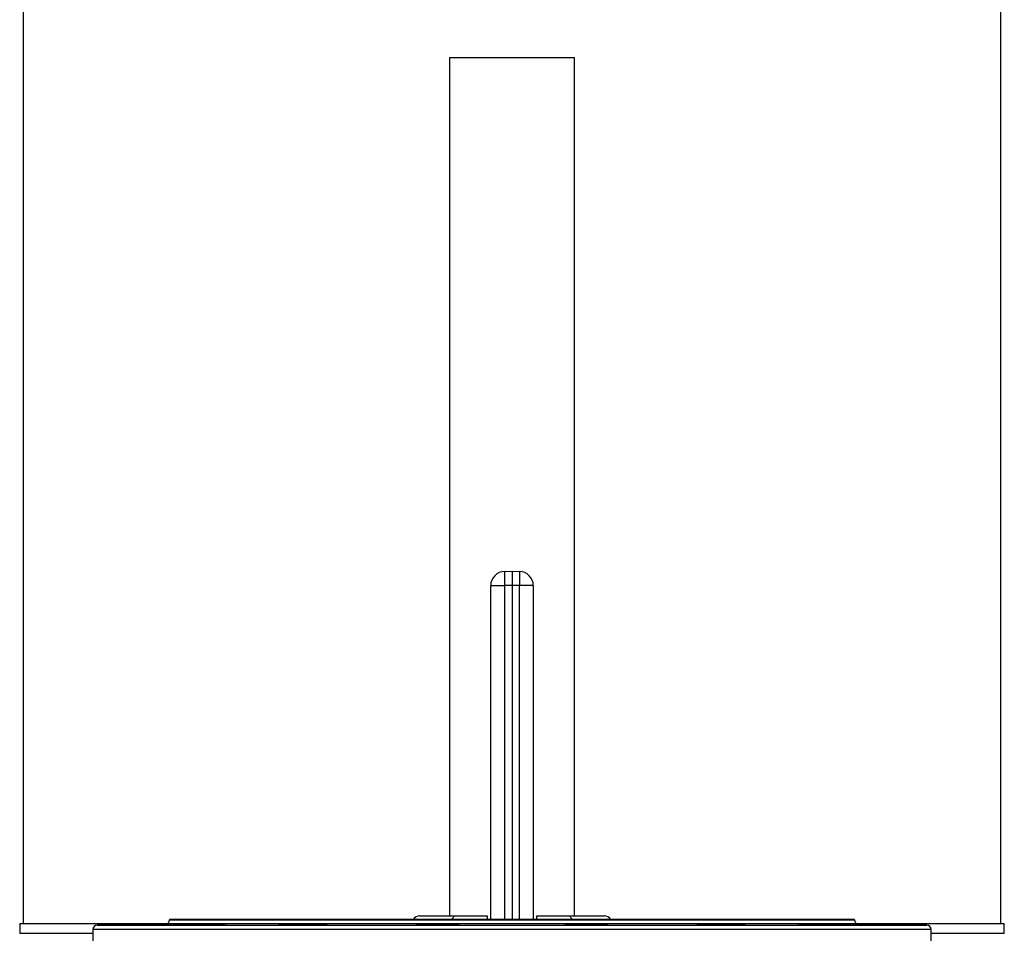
# Model space of a CAD drawing. Header units: millimetres. Extents: x 5446 to 11368, y 2068 to 15413.
# Tile 6 of 9: x 6264 to 9729, y 5720 to 8934. Entities that reach past the tile are written whole.
import ezdxf

# ---------------------------------------------------------------- set-up
doc = ezdxf.new("R2010")
doc.units = ezdxf.units.MM
doc.header["$LTSCALE"] = 5

msp = doc.modelspace()

# ---------------------------------------------------------------- linework, layer by layer
at = {"color": 7, "linetype": 'Continuous', "lineweight": 25}
for p, q in [((6276.3, 11323.5), (6276.3, 5753.3)), ((9716.3, 5753.3), (9716.3, 11323.5)), ((7776.1, 8800.2), (7776.1, 5781.4)), ((7776.1, 8800.2), (8216.5, 8800.2)), ((8216.5, 5781.4), (8216.5, 8800.2)), ((7970.4, 6992.9), (7996.3, 6993.3)), ((7996.3, 6993.3), (8022.2, 6992.9)), ((7996.3, 6993.3), (7996.3, 6943.3)), ((7921.3, 6942.9), (7970.4, 6942.9)), ((7921.3, 5768.3), (7921.3, 6942.9)), ((7996.3, 6943.3), (7970.4, 6942.9)), ((7996.3, 6943.3), (7996.3, 5768.3)), ((8022.2, 6942.9), (7996.3, 6943.3)), ((8071.3, 6942.9), (8022.2, 6942.9)), ((8071.3, 6942.9), (8071.3, 5768.3)), ((6263.8, 5753.3), (6264.4, 5719.9)), ((6780.3, 5753.3), (6263.8, 5753.3)), ((6776.6, 5752.8), (6536, 5748.6)), ((6791.3, 5768.3), (6791.3, 5767.8)), ((9201.3, 5768.3), (6791.3, 5768.3)), ((7671.3, 5781.4), (7796.3, 5781.4)), ((7796.3, 5781.4), (7908.8, 5781.4)), ((8083.8, 5781.4), (8196.3, 5781.4)), ((8196.3, 5781.4), (8321.3, 5781.4)), ((9201.3, 5767.8), (9201.3, 5768.3)), ((9728.8, 5753.3), (9212.3, 5753.3)), ((9456.6, 5748.6), (9216, 5752.8)), ((9728.2, 5719.9), (9728.8, 5753.3)), ((6521.3, 5733.6), (6521.3, 5583.1)), ((6872.9, 5751.2), (6872.9, 5749.8)), ((7217.7, 5751.2), (7217.7, 5749.2)), ((7681, 5749.4), (7681, 5751.2)), ((7800.3, 5751.2), (7800.3, 5750.2)), ((8192.3, 5751.2), (8192.3, 5750.2)), ((8311.6, 5749.4), (8311.6, 5751.2)), ((8774.9, 5749.2), (8774.9, 5751.2)), ((9119.7, 5749.8), (9119.7, 5751.2)), ((9471.3, 5583.1), (9471.3, 5733.6))]:
    msp.add_line(p, q, dxfattribs=at)
at = {"color": 8, "linetype": 'Continuous', "lineweight": 25}
for p, q in [((7970.4, 6942.9), (7970.4, 5768.3)), ((8022.2, 5768.3), (8022.2, 6942.9)), ((9216, 5752.8), (6776.6, 5752.8)), ((6791.3, 5767.8), (9201.3, 5767.8)), ((6264.4, 5719.9), (6521.3, 5719.9)), ((9471.3, 5733.6), (6521.3, 5733.6)), ((6536, 5748.6), (9456.6, 5748.6)), ((9471.3, 5719.9), (9728.2, 5719.9))]:
    msp.add_line(p, q, dxfattribs=at)
at = {"color": 7, "linetype": 'Continuous', "lineweight": 25, "flags": 128}
for points in [[(7970.4, 6992.9), (7970.3, 6991.9), (7970.1, 6989), (7970.1, 6984.4), (7970.1, 6978.2), (7970.1, 6970.6), (7970.1, 6962), (7970.3, 6952.6), (7970.4, 6942.9)], [(8022.2, 6992.9), (8022.3, 6991.9), (8022.4, 6989), (8022.5, 6984.4), (8022.5, 6978.2), (8022.5, 6970.6), (8022.4, 6962), (8022.3, 6952.6), (8022.2, 6942.9)]]:
    msp.add_lwpolyline(points, dxfattribs=at)
at = {"color": 8, "linetype": 'Continuous', "lineweight": 25, "flags": 128}
for points in [[(7786.5, 5768.3), (7787.1, 5770.3), (7788.4, 5774), (7790.1, 5777.2), (7792, 5779.5), (7794.1, 5780.9), (7796.3, 5781.4)], [(8196.3, 5781.4), (8198.5, 5780.9), (8200.5, 5779.5), (8202.5, 5777.2), (8204.1, 5774), (8205.5, 5770.3), (8206.1, 5768.3)]]:
    msp.add_lwpolyline(points, dxfattribs=at)
at = {"color": 7, "linetype": 'Continuous', "lineweight": 25}
for centre, radius, start, end in [((7971.3, 6942.9), 50, 91, 180), ((8021.3, 6942.9), 50, 0, 89), ((6776.3, 5767.8), 15, 271, 0), ((7671.3, 5756.4), 25, 90, 151.4572), ((8321.3, 5756.4), 25, 28.5428, 90), ((9216.3, 5767.8), 15, 180, 269), ((6536.3, 5733.6), 15, 91, 180), ((9456.3, 5733.6), 15, 0, 89)]:
    msp.add_arc(centre, radius, start, end, dxfattribs=at)
for points, knots in [([(6699.1, 5751.2), (6701.3, 5751.2), (6703.6, 5751.2), (6708.3, 5751.3), (6710.8, 5751.4), (6718.3, 5751.5), (6723.4, 5751.6), (6731.2, 5751.7), (6733.9, 5751.8), (6739.1, 5751.9), (6741.7, 5751.9), (6746.9, 5752), (6749.4, 5752), (6754.4, 5752.1), (6756.9, 5752.2), (6764.1, 5752.3), (6768.6, 5752.4), (6773.9, 5752.4), (6774.9, 5752.4), (6776.9, 5752.5), (6777.9, 5752.5), (6780.7, 5752.5), (6782.4, 5752.6), (6785.7, 5752.6), (6787.2, 5752.6), (6790, 5752.7), (6791.3, 5752.7), (6793.5, 5752.7), (6794.5, 5752.7), (6796.1, 5752.7), (6796.8, 5752.7), (6798.3, 5752.7), (6798.7, 5752.7), (6798.3, 5752.7), (6798.1, 5752.7), (6797.2, 5752.6), (6796, 5752.6), (6794.2, 5752.5), (6792.2, 5752.5), (6791, 5752.4), (6787, 5752.4), (6783.9, 5752.3), (6779.3, 5752.2), (6778.3, 5752.2), (6776.4, 5752.1), (6775.4, 5752.1), (6772.3, 5752), (6770.2, 5752), (6765.8, 5751.9), (6763.5, 5751.9), (6758.7, 5751.8), (6756.3, 5751.7), (6751.3, 5751.6), (6748.8, 5751.6), (6743.7, 5751.5), (6741.1, 5751.5), (6733.2, 5751.3), (6728, 5751.2), (6722.8, 5751.2)], [0, 0, 0, 0, 0.03125, 0.03125, 0.0625, 0.0625, 0.125, 0.125, 0.15625, 0.15625, 0.1875, 0.1875, 0.21875, 0.21875, 0.25, 0.25, 0.3125, 0.3125, 0.328125, 0.328125, 0.34375, 0.34375, 0.375, 0.375, 0.40625, 0.40625, 0.4375, 0.4375, 0.46875, 0.46875, 0.5, 0.5, 0.5625, 0.5625, 0.59375, 0.59375, 0.625, 0.65625, 0.65625, 0.6875, 0.6875, 0.75, 0.75, 0.765625, 0.765625, 0.78125, 0.78125, 0.8125, 0.8125, 0.84375, 0.84375, 0.875, 0.875, 0.90625, 0.90625, 0.9375, 0.9375, 1, 1, 1, 1]), ([(6872.9, 5751.2), (6875.9, 5751.2), (6879.4, 5751.3), (6885.4, 5751.5), (6887.5, 5751.5), (6891.9, 5751.6), (6894.1, 5751.6), (6898.8, 5751.7), (6901.2, 5751.8), (6906.1, 5751.9), (6908.7, 5751.9), (6913.7, 5752), (6916.3, 5752), (6921.5, 5752.1), (6924.1, 5752.2), (6932, 5752.3), (6937.2, 5752.4), (6943.5, 5752.4), (6944.8, 5752.4), (6947.3, 5752.5), (6948.5, 5752.5), (6952.2, 5752.5), (6954.6, 5752.6), (6959.1, 5752.6), (6961.4, 5752.6), (6965.6, 5752.7), (6967.7, 5752.7), (6973.5, 5752.7), (6976.9, 5752.7), (6981.3, 5752.7), (6982.6, 5752.7), (6985, 5752.7), (6986, 5752.7), (6987.8, 5752.7), (6988.5, 5752.7), (6989.7, 5752.6), (6990.1, 5752.6), (6990.7, 5752.6), (6990.8, 5752.5), (6990.7, 5752.5), (6990.5, 5752.4), (6989.5, 5752.4), (6988.1, 5752.3), (6985.2, 5752.2), (6984.1, 5752.1), (6981.6, 5752), (6980.2, 5752), (6977.2, 5751.9), (6975.6, 5751.9), (6972, 5751.8), (6970.1, 5751.7), (6964.2, 5751.6), (6959.8, 5751.5), (6954, 5751.4), (6952.8, 5751.4), (6950.4, 5751.3), (6949.1, 5751.3), (6945.5, 5751.2), (6943, 5751.2), (6940.4, 5751.2)], [0, 0, 0, 0, 0.0625, 0.0625, 0.09375, 0.09375, 0.125, 0.125, 0.15625, 0.15625, 0.1875, 0.1875, 0.21875, 0.21875, 0.25, 0.25, 0.3125, 0.3125, 0.328125, 0.328125, 0.34375, 0.34375, 0.375, 0.375, 0.40625, 0.40625, 0.4375, 0.4375, 0.5, 0.5, 0.53125, 0.53125, 0.5625, 0.5625, 0.59375, 0.59375, 0.625, 0.625, 0.65625, 0.65625, 0.6875, 0.6875, 0.75, 0.75, 0.78125, 0.78125, 0.8125, 0.8125, 0.84375, 0.84375, 0.875, 0.875, 0.9375, 0.9375, 0.953125, 0.953125, 0.96875, 0.96875, 1, 1, 1, 1]), ([(7217.7, 5751.2), (7218.9, 5751.2), (7220.6, 5751.3), (7223.6, 5751.4), (7224.2, 5751.5), (7225.5, 5751.5), (7226.2, 5751.5), (7228.4, 5751.6), (7230, 5751.6), (7233.4, 5751.7), (7235.2, 5751.8), (7239.1, 5751.9), (7241.2, 5751.9), (7247.6, 5752), (7252.2, 5752.1), (7259.5, 5752.2), (7262, 5752.3), (7267.1, 5752.4), (7269.6, 5752.4), (7274.8, 5752.4), (7277.4, 5752.5), (7282.6, 5752.5), (7285.3, 5752.6), (7293.1, 5752.6), (7298.2, 5752.7), (7308.1, 5752.7), (7312.7, 5752.7), (7318.2, 5752.7), (7319.2, 5752.7), (7321.3, 5752.7), (7322.4, 5752.7), (7325.4, 5752.7), (7327.2, 5752.7), (7330.7, 5752.7), (7332.4, 5752.7), (7335.4, 5752.6), (7336.8, 5752.6), (7340.6, 5752.5), (7342.5, 5752.5), (7344.5, 5752.4), (7345, 5752.4), (7345.7, 5752.3), (7345.9, 5752.2), (7346, 5752.2), (7345.9, 5752.1), (7345.4, 5752), (7344.9, 5752), (7343.8, 5751.9), (7343, 5751.9), (7341.2, 5751.8), (7340.2, 5751.7), (7336.6, 5751.6), (7333.7, 5751.5), (7329.5, 5751.4), (7328.6, 5751.4), (7326.8, 5751.3), (7325.8, 5751.3), (7322.9, 5751.2), (7320.9, 5751.2), (7318.8, 5751.2)], [0, 0, 0, 0, 0.0625, 0.0625, 0.078125, 0.078125, 0.09375, 0.09375, 0.125, 0.125, 0.15625, 0.15625, 0.1875, 0.1875, 0.25, 0.25, 0.28125, 0.28125, 0.3125, 0.3125, 0.34375, 0.34375, 0.375, 0.375, 0.4375, 0.4375, 0.5, 0.5, 0.515625, 0.515625, 0.53125, 0.53125, 0.5625, 0.5625, 0.59375, 0.59375, 0.625, 0.625, 0.6875, 0.6875, 0.71875, 0.71875, 0.75, 0.75, 0.78125, 0.78125, 0.8125, 0.8125, 0.84375, 0.84375, 0.875, 0.875, 0.9375, 0.9375, 0.953125, 0.953125, 0.96875, 0.96875, 1, 1, 1, 1]), ([(7681, 5751.2), (7680.6, 5751.2), (7680.3, 5751.2), (7680.1, 5751.3), (7680.1, 5751.4), (7680.5, 5751.5), (7680.9, 5751.5), (7681.6, 5751.6), (7681.9, 5751.6), (7682.6, 5751.6), (7683, 5751.7), (7685, 5751.8), (7687.2, 5751.9), (7692.8, 5752), (7696.1, 5752.1), (7701.7, 5752.2), (7703.7, 5752.3), (7707.9, 5752.4), (7710.1, 5752.4), (7714.6, 5752.4), (7716.9, 5752.5), (7721.7, 5752.5), (7724.2, 5752.6), (7731.8, 5752.6), (7736.9, 5752.7), (7744.8, 5752.7), (7747.4, 5752.7), (7752.6, 5752.7), (7755.2, 5752.7), (7760.3, 5752.7), (7762.9, 5752.7), (7766.6, 5752.7), (7767.9, 5752.7), (7770.3, 5752.7), (7771.5, 5752.7), (7777.4, 5752.7), (7781.8, 5752.6), (7790.1, 5752.5), (7793.7, 5752.5), (7798.4, 5752.4), (7799.9, 5752.4), (7802.6, 5752.3), (7803.7, 5752.2), (7805.8, 5752.2), (7806.7, 5752.1), (7808.2, 5752), (7808.8, 5752), (7810.1, 5751.9), (7810.3, 5751.8), (7809.7, 5751.6), (7809.4, 5751.6), (7808.4, 5751.5), (7807.7, 5751.5), (7806.1, 5751.4), (7805.1, 5751.3), (7802.9, 5751.2), (7801.6, 5751.2), (7800.3, 5751.2)], [0, 0, 0, 0, 0.03125, 0.03125, 0.0625, 0.0625, 0.09375, 0.09375, 0.109375, 0.109375, 0.125, 0.125, 0.1875, 0.1875, 0.25, 0.25, 0.28125, 0.28125, 0.3125, 0.3125, 0.34375, 0.34375, 0.375, 0.375, 0.4375, 0.4375, 0.46875, 0.46875, 0.5, 0.5, 0.53125, 0.53125, 0.546875, 0.546875, 0.5625, 0.5625, 0.625, 0.625, 0.6875, 0.6875, 0.71875, 0.71875, 0.75, 0.75, 0.78125, 0.78125, 0.8125, 0.8125, 0.875, 0.875, 0.90625, 0.90625, 0.9375, 0.9375, 0.96875, 0.96875, 1, 1, 1, 1]), ([(7908.8, 5781.4), (7908.8, 5781.1), (7908.8, 5780.5), (7908.8, 5776), (7908.8, 5771.6), (7908.8, 5768.6), (7908.8, 5768.3)], [0, 0, 0, 0, 0.32165, 0.64341, 0.962007, 1, 1, 1, 1]), ([(8083.8, 5768.3), (8083.8, 5769.5), (8083.8, 5773.2), (8083.8, 5777.7), (8083.8, 5780.9), (8083.8, 5781.2), (8083.8, 5781.4)], [0, 0, 0, 0, 0.147617, 0.458293, 0.774067, 1, 1, 1, 1]), ([(8192.3, 5751.2), (8190.9, 5751.2), (8189.7, 5751.2), (8187.5, 5751.3), (8186.5, 5751.4), (8184.9, 5751.5), (8184.2, 5751.5), (8183.2, 5751.6), (8182.8, 5751.6), (8182.3, 5751.8), (8182.5, 5751.9), (8183.8, 5752), (8184.4, 5752), (8185.9, 5752.1), (8186.8, 5752.2), (8188.8, 5752.2), (8190, 5752.3), (8192.7, 5752.4), (8194.1, 5752.4), (8198.9, 5752.5), (8202.5, 5752.5), (8208.7, 5752.6), (8210.8, 5752.6), (8215.2, 5752.7), (8217.5, 5752.7), (8222.3, 5752.7), (8224.7, 5752.7), (8229.7, 5752.7), (8232.2, 5752.7), (8237.4, 5752.7), (8239.9, 5752.7), (8245.1, 5752.7), (8247.8, 5752.7), (8255.7, 5752.7), (8260.8, 5752.6), (8268.3, 5752.6), (8270.8, 5752.5), (8275.7, 5752.5), (8278, 5752.4), (8282.5, 5752.4), (8284.6, 5752.4), (8287.8, 5752.3), (8288.8, 5752.3), (8290.8, 5752.2), (8291.8, 5752.2), (8296.5, 5752.1), (8299.8, 5752), (8305.4, 5751.9), (8307.6, 5751.8), (8310, 5751.6), (8310.7, 5751.6), (8311.7, 5751.5), (8312.1, 5751.5), (8312.5, 5751.4), (8312.5, 5751.3), (8312.3, 5751.2), (8312, 5751.2), (8311.6, 5751.2)], [0, 0, 0, 0, 0.03125, 0.03125, 0.0625, 0.0625, 0.09375, 0.09375, 0.125, 0.125, 0.1875, 0.1875, 0.21875, 0.21875, 0.25, 0.25, 0.28125, 0.28125, 0.3125, 0.3125, 0.375, 0.375, 0.40625, 0.40625, 0.4375, 0.4375, 0.46875, 0.46875, 0.5, 0.5, 0.53125, 0.53125, 0.5625, 0.5625, 0.625, 0.625, 0.65625, 0.65625, 0.6875, 0.6875, 0.71875, 0.71875, 0.734375, 0.734375, 0.75, 0.75, 0.8125, 0.8125, 0.875, 0.875, 0.90625, 0.90625, 0.9375, 0.9375, 0.96875, 0.96875, 1, 1, 1, 1]), ([(8673.8, 5751.2), (8671.7, 5751.2), (8669.6, 5751.2), (8665.8, 5751.3), (8663.9, 5751.4), (8658.8, 5751.5), (8655.9, 5751.6), (8652.4, 5751.7), (8651.3, 5751.8), (8649.6, 5751.9), (8648.8, 5751.9), (8647.6, 5752), (8647.2, 5752), (8646.7, 5752.1), (8646.6, 5752.2), (8646.6, 5752.2), (8646.8, 5752.3), (8647.4, 5752.3), (8647.6, 5752.4), (8648.1, 5752.4), (8648.4, 5752.4), (8650.1, 5752.5), (8652, 5752.5), (8655.8, 5752.6), (8657.2, 5752.6), (8660.2, 5752.7), (8661.9, 5752.7), (8665.4, 5752.7), (8667.2, 5752.7), (8671.2, 5752.7), (8673.3, 5752.7), (8679.9, 5752.7), (8684.5, 5752.7), (8691.9, 5752.7), (8694.5, 5752.7), (8699.6, 5752.6), (8702.1, 5752.6), (8707.3, 5752.6), (8709.9, 5752.5), (8715.2, 5752.5), (8717.8, 5752.4), (8723, 5752.4), (8725.5, 5752.4), (8729.3, 5752.3), (8730.6, 5752.3), (8733.1, 5752.2), (8734.3, 5752.2), (8740.4, 5752.1), (8745, 5752), (8751.4, 5751.9), (8753.5, 5751.9), (8757.4, 5751.8), (8759.2, 5751.7), (8762.6, 5751.6), (8764.1, 5751.6), (8767.1, 5751.5), (8768.4, 5751.5), (8771.9, 5751.3), (8773.7, 5751.2), (8774.9, 5751.2)], [0, 0, 0, 0, 0.03125, 0.03125, 0.0625, 0.0625, 0.125, 0.125, 0.15625, 0.15625, 0.1875, 0.1875, 0.21875, 0.21875, 0.25, 0.25, 0.28125, 0.28125, 0.296875, 0.296875, 0.3125, 0.3125, 0.375, 0.375, 0.40625, 0.40625, 0.4375, 0.4375, 0.46875, 0.46875, 0.5, 0.5, 0.5625, 0.5625, 0.59375, 0.59375, 0.625, 0.625, 0.65625, 0.65625, 0.6875, 0.6875, 0.71875, 0.71875, 0.734375, 0.734375, 0.75, 0.75, 0.8125, 0.8125, 0.84375, 0.84375, 0.875, 0.875, 0.90625, 0.90625, 0.9375, 0.9375, 1, 1, 1, 1]), ([(9052.2, 5751.2), (9049.6, 5751.2), (9047.1, 5751.2), (9042.2, 5751.3), (9039.8, 5751.4), (9035.1, 5751.5), (9032.8, 5751.5), (9028.5, 5751.6), (9026.4, 5751.6), (9022.4, 5751.7), (9020.5, 5751.8), (9017, 5751.9), (9013.7, 5752), (9010.9, 5752), (9008.4, 5752.1), (9007.3, 5752.2), (9004.4, 5752.3), (9003.1, 5752.4), (9002, 5752.4), (9001.8, 5752.5), (9001.8, 5752.5), (9001.9, 5752.6), (9002.5, 5752.6), (9002.9, 5752.6), (9004.1, 5752.7), (9004.8, 5752.7), (9006.6, 5752.7), (9007.6, 5752.7), (9009.4, 5752.7), (9010, 5752.7), (9011.4, 5752.7), (9012.1, 5752.7), (9015.7, 5752.7), (9019.1, 5752.7), (9024.9, 5752.7), (9027, 5752.7), (9031.3, 5752.6), (9035.7, 5752.6), (9040.4, 5752.5), (9045.3, 5752.5), (9047.8, 5752.4), (9055.4, 5752.4), (9060.6, 5752.3), (9068.5, 5752.2), (9071.1, 5752.1), (9076.3, 5752), (9078.9, 5752), (9083.9, 5751.9), (9086.5, 5751.9), (9091.4, 5751.8), (9093.8, 5751.7), (9098.5, 5751.6), (9100.7, 5751.6), (9104, 5751.5), (9105, 5751.5), (9107.1, 5751.5), (9108.2, 5751.4), (9113.2, 5751.3), (9116.7, 5751.2), (9119.7, 5751.2)], [0, 0, 0, 0, 0.03125, 0.03125, 0.0625, 0.0625, 0.09375, 0.09375, 0.125, 0.125, 0.15625, 0.15625, 0.1875, 0.21875, 0.21875, 0.25, 0.25, 0.3125, 0.3125, 0.34375, 0.34375, 0.375, 0.375, 0.40625, 0.40625, 0.4375, 0.4375, 0.46875, 0.46875, 0.484375, 0.484375, 0.5, 0.5, 0.5625, 0.5625, 0.59375, 0.59375, 0.625, 0.65625, 0.65625, 0.6875, 0.6875, 0.75, 0.75, 0.78125, 0.78125, 0.8125, 0.8125, 0.84375, 0.84375, 0.875, 0.875, 0.90625, 0.90625, 0.921875, 0.921875, 0.9375, 0.9375, 1, 1, 1, 1]), ([(9269.7, 5751.2), (9267.2, 5751.2), (9264.5, 5751.2), (9259.3, 5751.3), (9256.7, 5751.4), (9251.5, 5751.5), (9248.9, 5751.5), (9243.8, 5751.6), (9241.2, 5751.6), (9233.7, 5751.8), (9229, 5751.9), (9220.1, 5752), (9216, 5752.1), (9208.7, 5752.3), (9205.5, 5752.4), (9201.6, 5752.4), (9200.4, 5752.5), (9198.3, 5752.5), (9197.4, 5752.6), (9196, 5752.6), (9195.4, 5752.6), (9194.5, 5752.7), (9194.2, 5752.7), (9193.9, 5752.7), (9194.3, 5752.7), (9195.6, 5752.7), (9195.9, 5752.7), (9196.5, 5752.7), (9196.9, 5752.7), (9198.1, 5752.7), (9199.1, 5752.7), (9201.3, 5752.7), (9202.6, 5752.7), (9205.4, 5752.6), (9206.9, 5752.6), (9210.2, 5752.6), (9211.9, 5752.5), (9215.7, 5752.5), (9217.7, 5752.4), (9224, 5752.4), (9228.5, 5752.3), (9235.7, 5752.2), (9238.2, 5752.1), (9243.2, 5752), (9248.3, 5752), (9253.5, 5751.9), (9258.7, 5751.8), (9261.4, 5751.7), (9269.2, 5751.6), (9274.3, 5751.5), (9281.8, 5751.4), (9284.2, 5751.3), (9289, 5751.2), (9291.3, 5751.2), (9293.5, 5751.2)], [0, 0, 0, 0, 0.03125, 0.03125, 0.0625, 0.0625, 0.09375, 0.09375, 0.125, 0.125, 0.1875, 0.1875, 0.25, 0.25, 0.3125, 0.3125, 0.34375, 0.34375, 0.375, 0.375, 0.40625, 0.40625, 0.4375, 0.4375, 0.5, 0.5, 0.515625, 0.515625, 0.53125, 0.53125, 0.5625, 0.5625, 0.59375, 0.59375, 0.625, 0.625, 0.65625, 0.65625, 0.6875, 0.6875, 0.75, 0.75, 0.78125, 0.78125, 0.8125, 0.84375, 0.84375, 0.875, 0.875, 0.9375, 0.9375, 0.96875, 0.96875, 1, 1, 1, 1]), ([(6722.8, 5751.2), (6718.1, 5751.1), (6713, 5751), (6704.4, 5750.8), (6701.5, 5750.7), (6695.4, 5750.6), (6692.3, 5750.6), (6686.1, 5750.5), (6682.9, 5750.4), (6676.3, 5750.3), (6673.1, 5750.2), (6666.7, 5750.1), (6663.4, 5750.1), (6657, 5750), (6653.8, 5749.9), (6644.6, 5749.8), (6638.7, 5749.7), (6630.4, 5749.6), (6627.8, 5749.5), (6622.8, 5749.5), (6620.5, 5749.4), (6614, 5749.3), (6610.3, 5749.3), (6606.7, 5749.3), (6606, 5749.3), (6604.7, 5749.2), (6604.2, 5749.2), (6602.6, 5749.2), (6601.8, 5749.2), (6600.8, 5749.2), (6600.5, 5749.2), (6600.1, 5749.2), (6600, 5749.2), (6599.7, 5749.2), (6599.7, 5749.3), (6600.2, 5749.3), (6600.6, 5749.3), (6601.6, 5749.3), (6602, 5749.3), (6602.9, 5749.4), (6603.4, 5749.4), (6605, 5749.4), (6606.3, 5749.5), (6608.5, 5749.5), (6609.3, 5749.5), (6611, 5749.6), (6611.8, 5749.6), (6616.5, 5749.7), (6620.9, 5749.8), (6627.1, 5749.9), (6628.4, 5749.9), (6631.1, 5750), (6632.4, 5750), (6636.5, 5750.1), (6639.4, 5750.1), (6643.8, 5750.2), (6645.3, 5750.2), (6648.3, 5750.3), (6649.9, 5750.3), (6654.6, 5750.4), (6657.7, 5750.5), (6664.1, 5750.6), (6667.3, 5750.6), (6672.2, 5750.7), (6673.8, 5750.7), (6677.1, 5750.8), (6678.7, 5750.8), (6683.5, 5750.9), (6686.7, 5751), (6691.4, 5751), (6693, 5751.1), (6696.1, 5751.1), (6697.6, 5751.1), (6699.1, 5751.2)], [0, 0, 0, 0, 0.0625, 0.0625, 0.09375, 0.09375, 0.125, 0.125, 0.15625, 0.15625, 0.1875, 0.1875, 0.21875, 0.21875, 0.25, 0.25, 0.3125, 0.3125, 0.34375, 0.34375, 0.375, 0.375, 0.4375, 0.4375, 0.453125, 0.453125, 0.46875, 0.46875, 0.5, 0.5, 0.515625, 0.515625, 0.53125, 0.53125, 0.5625, 0.5625, 0.59375, 0.59375, 0.609375, 0.609375, 0.625, 0.625, 0.65625, 0.65625, 0.671875, 0.671875, 0.6875, 0.6875, 0.75, 0.75, 0.765625, 0.765625, 0.78125, 0.78125, 0.8125, 0.8125, 0.828125, 0.828125, 0.84375, 0.84375, 0.875, 0.875, 0.90625, 0.90625, 0.921875, 0.921875, 0.9375, 0.9375, 0.96875, 0.96875, 0.984375, 0.984375, 1, 1, 1, 1]), ([(6940.4, 5751.2), (6939.1, 5751.1), (6937.6, 5751.1), (6934.3, 5751), (6932.5, 5750.9), (6928.4, 5750.8), (6926.2, 5750.7), (6921.5, 5750.6), (6919, 5750.6), (6913.8, 5750.5), (6911.1, 5750.4), (6905.4, 5750.3), (6902.4, 5750.2), (6896.3, 5750.1), (6893.2, 5750.1), (6886.9, 5750), (6883.7, 5749.9), (6873.9, 5749.8), (6867.5, 5749.7), (6857.9, 5749.6), (6854.7, 5749.5), (6848.5, 5749.5), (6845.5, 5749.4), (6839.7, 5749.4), (6836.9, 5749.3), (6831.4, 5749.3), (6828.8, 5749.3), (6823.9, 5749.3), (6821.5, 5749.2), (6817.3, 5749.2), (6815.3, 5749.2), (6811.7, 5749.2), (6810.1, 5749.2), (6807.2, 5749.2), (6806, 5749.3), (6804, 5749.3), (6803.2, 5749.3), (6802, 5749.3), (6801.6, 5749.4), (6801.1, 5749.5), (6801.6, 5749.5), (6803.7, 5749.6), (6804.6, 5749.7), (6806.8, 5749.8), (6808.1, 5749.8), (6811.2, 5749.9), (6812.9, 5750), (6816.7, 5750.1), (6818.7, 5750.1), (6823.1, 5750.2), (6825.5, 5750.3), (6829.3, 5750.4), (6830.6, 5750.4), (6833.2, 5750.5), (6834.6, 5750.5), (6838.7, 5750.6), (6841.6, 5750.6), (6846, 5750.7), (6847.5, 5750.7), (6850.6, 5750.8), (6852.2, 5750.8), (6860, 5751), (6866.3, 5751.1), (6872.9, 5751.2)], [0, 0, 0, 0, 0.03125, 0.03125, 0.0625, 0.0625, 0.09375, 0.09375, 0.125, 0.125, 0.15625, 0.15625, 0.1875, 0.1875, 0.21875, 0.21875, 0.25, 0.25, 0.3125, 0.3125, 0.34375, 0.34375, 0.375, 0.375, 0.40625, 0.40625, 0.4375, 0.4375, 0.46875, 0.46875, 0.5, 0.5, 0.53125, 0.53125, 0.5625, 0.5625, 0.59375, 0.59375, 0.625, 0.625, 0.6875, 0.6875, 0.71875, 0.71875, 0.75, 0.75, 0.78125, 0.78125, 0.8125, 0.8125, 0.84375, 0.84375, 0.859375, 0.859375, 0.875, 0.875, 0.90625, 0.90625, 0.921875, 0.921875, 0.9375, 0.9375, 1, 1, 1, 1]), ([(7318.8, 5751.2), (7318.7, 5751.1), (7318.7, 5751.1), (7318.4, 5751.1), (7318.2, 5751), (7317.5, 5751), (7316.8, 5750.9), (7315, 5750.8), (7313.9, 5750.7), (7312, 5750.6), (7311.2, 5750.6), (7309.7, 5750.6), (7308.9, 5750.5), (7306.4, 5750.5), (7304.5, 5750.4), (7301.5, 5750.3), (7300.4, 5750.3), (7298.2, 5750.2), (7297, 5750.2), (7291.1, 5750.1), (7285.8, 5750), (7278.6, 5749.8), (7277.1, 5749.8), (7274.2, 5749.8), (7272.7, 5749.7), (7268.1, 5749.7), (7265, 5749.6), (7260.3, 5749.6), (7258.7, 5749.6), (7255.5, 5749.5), (7253.8, 5749.5), (7249, 5749.5), (7245.7, 5749.4), (7239.3, 5749.4), (7236.1, 5749.3), (7231.3, 5749.3), (7229.7, 5749.3), (7226.5, 5749.3), (7225, 5749.3), (7220.3, 5749.3), (7217.4, 5749.2), (7211.5, 5749.2), (7208.7, 5749.2), (7203.3, 5749.2), (7200.7, 5749.2), (7195.8, 5749.2), (7193.5, 5749.3), (7187.2, 5749.3), (7183.6, 5749.3), (7178, 5749.5), (7176, 5749.5), (7174.3, 5749.6), (7174, 5749.7), (7173.7, 5749.8), (7173.8, 5749.8), (7174.4, 5749.9), (7174.9, 5750), (7176.4, 5750.1), (7177.3, 5750.1), (7179.6, 5750.2), (7180.9, 5750.3), (7184, 5750.4), (7185.7, 5750.5), (7191.5, 5750.6), (7195.9, 5750.7), (7206.2, 5751), (7211.7, 5751.1), (7217.7, 5751.2)], [0, 0, 0, 0, 0.015625, 0.015625, 0.03125, 0.03125, 0.0625, 0.0625, 0.09375, 0.09375, 0.109375, 0.109375, 0.125, 0.125, 0.15625, 0.15625, 0.171875, 0.171875, 0.1875, 0.1875, 0.25, 0.25, 0.265625, 0.265625, 0.28125, 0.28125, 0.3125, 0.3125, 0.328125, 0.328125, 0.34375, 0.34375, 0.375, 0.375, 0.40625, 0.40625, 0.421875, 0.421875, 0.4375, 0.4375, 0.46875, 0.46875, 0.5, 0.5, 0.53125, 0.53125, 0.5625, 0.5625, 0.625, 0.625, 0.6875, 0.6875, 0.71875, 0.71875, 0.75, 0.75, 0.78125, 0.78125, 0.8125, 0.8125, 0.84375, 0.84375, 0.875, 0.875, 0.9375, 0.9375, 1, 1, 1, 1]), ([(7800.3, 5751.2), (7801.4, 5751.1), (7802.4, 5751.1), (7803.6, 5751), (7804, 5751), (7804.6, 5750.9), (7804.8, 5750.9), (7805.3, 5750.8), (7805.5, 5750.7), (7805.4, 5750.6), (7805.3, 5750.6), (7805, 5750.6), (7804.8, 5750.5), (7803.5, 5750.4), (7801.7, 5750.3), (7798.3, 5750.1), (7797.6, 5750.1), (7796, 5750.1), (7795.2, 5750), (7792.6, 5750), (7790.8, 5749.9), (7787.7, 5749.8), (7786.6, 5749.8), (7784.3, 5749.8), (7783.2, 5749.7), (7779.6, 5749.7), (7777, 5749.6), (7771.8, 5749.6), (7769, 5749.5), (7764.6, 5749.5), (7763.2, 5749.5), (7760.2, 5749.4), (7758.7, 5749.4), (7754.1, 5749.4), (7751, 5749.3), (7746.2, 5749.3), (7744.6, 5749.3), (7741.4, 5749.3), (7739.8, 5749.3), (7731.7, 5749.2), (7725.2, 5749.2), (7717.2, 5749.2), (7715.6, 5749.2), (7712.5, 5749.2), (7710.9, 5749.2), (7706.3, 5749.2), (7703.4, 5749.3), (7699, 5749.3), (7697.6, 5749.3), (7694.8, 5749.3), (7693.4, 5749.3), (7689.4, 5749.3), (7686.8, 5749.4), (7682, 5749.4), (7679.7, 5749.5), (7675.5, 5749.5), (7673.6, 5749.6), (7670.1, 5749.6), (7668.5, 5749.7), (7665.8, 5749.8), (7664.6, 5749.8), (7662.7, 5749.9), (7662, 5750), (7660.9, 5750.1), (7660.6, 5750.1), (7660.4, 5750.2), (7660.5, 5750.3), (7661.1, 5750.4), (7661.7, 5750.5), (7664, 5750.6), (7666.3, 5750.7), (7671, 5750.9), (7672.8, 5751), (7676.6, 5751.1), (7678.7, 5751.1), (7681, 5751.2)], [0, 0, 0, 0, 0.03125, 0.03125, 0.046875, 0.046875, 0.0625, 0.0625, 0.09375, 0.09375, 0.109375, 0.109375, 0.125, 0.125, 0.1875, 0.1875, 0.203125, 0.203125, 0.21875, 0.21875, 0.25, 0.25, 0.265625, 0.265625, 0.28125, 0.28125, 0.3125, 0.3125, 0.34375, 0.34375, 0.359375, 0.359375, 0.375, 0.375, 0.40625, 0.40625, 0.421875, 0.421875, 0.4375, 0.4375, 0.5, 0.5, 0.515625, 0.515625, 0.53125, 0.53125, 0.5625, 0.5625, 0.578125, 0.578125, 0.59375, 0.59375, 0.625, 0.625, 0.65625, 0.65625, 0.6875, 0.6875, 0.71875, 0.71875, 0.75, 0.75, 0.78125, 0.78125, 0.8125, 0.8125, 0.84375, 0.84375, 0.875, 0.875, 0.9375, 0.9375, 0.96875, 0.96875, 1, 1, 1, 1]), ([(8311.6, 5751.2), (8313.8, 5751.1), (8315.9, 5751.1), (8318.8, 5751), (8319.8, 5751), (8321.5, 5750.9), (8322.4, 5750.9), (8326.3, 5750.7), (8328.6, 5750.6), (8330.5, 5750.5), (8330.9, 5750.5), (8331.4, 5750.4), (8331.6, 5750.4), (8332.1, 5750.3), (8332.2, 5750.2), (8332.1, 5750.1), (8332, 5750.1), (8331.6, 5750.1), (8331.4, 5750), (8330.6, 5750), (8329.9, 5749.9), (8328, 5749.8), (8326.8, 5749.8), (8324.7, 5749.7), (8324, 5749.7), (8322.4, 5749.6), (8321.6, 5749.6), (8319, 5749.6), (8317.1, 5749.5), (8313.9, 5749.5), (8312.9, 5749.5), (8310.6, 5749.4), (8309.4, 5749.4), (8303.4, 5749.3), (8298, 5749.3), (8290.8, 5749.3), (8289.3, 5749.3), (8286.3, 5749.2), (8284.8, 5749.2), (8280.2, 5749.2), (8277.1, 5749.2), (8272.3, 5749.2), (8270.7, 5749.2), (8267.5, 5749.2), (8265.8, 5749.2), (8261, 5749.2), (8254.5, 5749.3), (8248.1, 5749.3), (8243.3, 5749.3), (8241.7, 5749.3), (8238.6, 5749.4), (8237, 5749.4), (8232.4, 5749.4), (8229.5, 5749.5), (8225.2, 5749.5), (8223.7, 5749.5), (8221, 5749.6), (8219.6, 5749.6), (8215.6, 5749.6), (8213, 5749.7), (8209.4, 5749.7), (8208.2, 5749.8), (8206, 5749.8), (8204.9, 5749.8), (8201.8, 5749.9), (8199.9, 5750), (8197.4, 5750), (8196.5, 5750.1), (8195, 5750.1), (8194.3, 5750.1), (8190.9, 5750.3), (8189.1, 5750.4), (8187.8, 5750.5), (8187.6, 5750.6), (8187.3, 5750.6), (8187.2, 5750.6), (8187.1, 5750.7), (8187.3, 5750.8), (8187.8, 5750.9), (8188, 5750.9), (8188.6, 5751), (8188.9, 5751), (8190.1, 5751.1), (8191.1, 5751.1), (8192.3, 5751.2)], [0, 0, 0, 0, 0.03125, 0.03125, 0.046875, 0.046875, 0.0625, 0.0625, 0.125, 0.125, 0.140625, 0.140625, 0.15625, 0.15625, 0.1875, 0.1875, 0.203125, 0.203125, 0.21875, 0.21875, 0.25, 0.25, 0.28125, 0.28125, 0.296875, 0.296875, 0.3125, 0.3125, 0.34375, 0.34375, 0.359375, 0.359375, 0.375, 0.375, 0.4375, 0.4375, 0.453125, 0.453125, 0.46875, 0.46875, 0.5, 0.5, 0.515625, 0.515625, 0.53125, 0.53125, 0.5625, 0.59375, 0.59375, 0.609375, 0.609375, 0.625, 0.625, 0.65625, 0.65625, 0.671875, 0.671875, 0.6875, 0.6875, 0.71875, 0.71875, 0.734375, 0.734375, 0.75, 0.75, 0.78125, 0.78125, 0.796875, 0.796875, 0.8125, 0.8125, 0.875, 0.875, 0.890625, 0.890625, 0.90625, 0.90625, 0.9375, 0.9375, 0.953125, 0.953125, 0.96875, 0.96875, 1, 1, 1, 1]), ([(8774.9, 5751.2), (8780.9, 5751.1), (8786.4, 5751), (8794.1, 5750.8), (8796.5, 5750.7), (8800.9, 5750.6), (8803, 5750.6), (8806.8, 5750.5), (8808.6, 5750.4), (8811.7, 5750.3), (8813, 5750.2), (8815.3, 5750.1), (8816.2, 5750.1), (8817.7, 5750), (8818.2, 5749.9), (8818.8, 5749.8), (8818.9, 5749.8), (8818.6, 5749.7), (8818.3, 5749.6), (8816.5, 5749.5), (8814.6, 5749.5), (8811.1, 5749.4), (8810.3, 5749.4), (8808.7, 5749.3), (8807.9, 5749.3), (8805.2, 5749.3), (8803.3, 5749.3), (8800.1, 5749.3), (8799, 5749.3), (8796.7, 5749.2), (8795.5, 5749.2), (8791.9, 5749.2), (8789.3, 5749.2), (8784, 5749.2), (8781.2, 5749.2), (8776.8, 5749.2), (8775.3, 5749.2), (8772.3, 5749.3), (8770.7, 5749.3), (8766.1, 5749.3), (8763, 5749.3), (8758.3, 5749.3), (8756.6, 5749.3), (8753.4, 5749.4), (8751.8, 5749.4), (8743.7, 5749.5), (8737.2, 5749.5), (8729.3, 5749.6), (8727.7, 5749.6), (8724.5, 5749.7), (8723, 5749.7), (8718.5, 5749.8), (8715.5, 5749.8), (8711.2, 5749.9), (8709.8, 5749.9), (8707, 5750), (8705.6, 5750), (8701.7, 5750.1), (8699.1, 5750.1), (8695.6, 5750.2), (8694.4, 5750.2), (8692.2, 5750.3), (8691.1, 5750.3), (8688.1, 5750.4), (8686.2, 5750.5), (8683.7, 5750.5), (8682.9, 5750.6), (8681.3, 5750.6), (8680.6, 5750.6), (8678.7, 5750.7), (8676.5, 5750.8), (8675.1, 5751), (8674.4, 5751), (8674.2, 5751.1), (8673.9, 5751.1), (8673.8, 5751.1), (8673.8, 5751.2)], [0, 0, 0, 0, 0.0625, 0.0625, 0.09375, 0.09375, 0.125, 0.125, 0.15625, 0.15625, 0.1875, 0.1875, 0.21875, 0.21875, 0.25, 0.25, 0.28125, 0.28125, 0.3125, 0.3125, 0.375, 0.375, 0.390625, 0.390625, 0.40625, 0.40625, 0.4375, 0.4375, 0.453125, 0.453125, 0.46875, 0.46875, 0.5, 0.5, 0.53125, 0.53125, 0.546875, 0.546875, 0.5625, 0.5625, 0.59375, 0.59375, 0.609375, 0.609375, 0.625, 0.625, 0.6875, 0.6875, 0.703125, 0.703125, 0.71875, 0.71875, 0.75, 0.75, 0.765625, 0.765625, 0.78125, 0.78125, 0.8125, 0.8125, 0.828125, 0.828125, 0.84375, 0.84375, 0.875, 0.875, 0.890625, 0.890625, 0.90625, 0.90625, 0.9375, 0.96875, 0.96875, 0.984375, 0.984375, 1, 1, 1, 1]), ([(9119.7, 5751.2), (9126.2, 5751.1), (9132.6, 5751), (9142, 5750.8), (9145.1, 5750.7), (9151, 5750.6), (9153.9, 5750.6), (9159.4, 5750.5), (9162, 5750.4), (9167.1, 5750.3), (9169.5, 5750.2), (9173.9, 5750.1), (9175.9, 5750.1), (9179.7, 5750), (9181.4, 5749.9), (9185.9, 5749.8), (9188.2, 5749.7), (9191, 5749.5), (9191.5, 5749.5), (9191, 5749.4), (9190.6, 5749.3), (9189.4, 5749.3), (9188.6, 5749.3), (9186.6, 5749.3), (9185.4, 5749.2), (9182.5, 5749.2), (9180.9, 5749.2), (9177.3, 5749.2), (9175.3, 5749.2), (9171, 5749.2), (9168.7, 5749.3), (9161.3, 5749.3), (9155.9, 5749.3), (9147.1, 5749.4), (9144.1, 5749.5), (9137.9, 5749.5), (9134.8, 5749.6), (9128.4, 5749.6), (9125.1, 5749.7), (9118.7, 5749.8), (9115.4, 5749.8), (9109, 5749.9), (9105.8, 5750), (9099.4, 5750.1), (9096.3, 5750.1), (9090.3, 5750.2), (9087.3, 5750.3), (9081.6, 5750.4), (9078.8, 5750.4), (9073.6, 5750.6), (9071.1, 5750.6), (9067.5, 5750.7), (9066.4, 5750.7), (9064.2, 5750.8), (9063.1, 5750.8), (9060.1, 5750.9), (9058.3, 5751), (9055.8, 5751), (9055, 5751.1), (9053.5, 5751.1), (9052.8, 5751.1), (9052.2, 5751.2)], [0, 0, 0, 0, 0.0625, 0.0625, 0.09375, 0.09375, 0.125, 0.125, 0.15625, 0.15625, 0.1875, 0.1875, 0.21875, 0.21875, 0.25, 0.25, 0.3125, 0.3125, 0.375, 0.375, 0.40625, 0.40625, 0.4375, 0.4375, 0.46875, 0.46875, 0.5, 0.5, 0.53125, 0.53125, 0.5625, 0.5625, 0.625, 0.625, 0.65625, 0.65625, 0.6875, 0.6875, 0.71875, 0.71875, 0.75, 0.75, 0.78125, 0.78125, 0.8125, 0.8125, 0.84375, 0.84375, 0.875, 0.875, 0.90625, 0.90625, 0.921875, 0.921875, 0.9375, 0.9375, 0.96875, 0.96875, 0.984375, 0.984375, 1, 1, 1, 1]), ([(9293.5, 5751.2), (9295, 5751.1), (9296.5, 5751.1), (9299.6, 5751.1), (9301.2, 5751), (9305.9, 5751), (9309.1, 5750.9), (9313.9, 5750.8), (9315.5, 5750.8), (9318.7, 5750.7), (9320.4, 5750.7), (9325.3, 5750.6), (9328.5, 5750.6), (9334.9, 5750.5), (9338, 5750.4), (9342.7, 5750.3), (9344.2, 5750.3), (9347.3, 5750.2), (9348.8, 5750.2), (9353.2, 5750.1), (9356.1, 5750.1), (9360.2, 5750), (9361.5, 5750), (9364.2, 5749.9), (9365.4, 5749.9), (9371.7, 5749.8), (9376.1, 5749.7), (9381.7, 5749.6), (9383.4, 5749.5), (9386.3, 5749.5), (9387.6, 5749.4), (9389.8, 5749.4), (9390.6, 5749.3), (9392, 5749.3), (9392.4, 5749.3), (9392.9, 5749.3), (9392.9, 5749.2), (9392.5, 5749.2), (9392.1, 5749.2), (9390.8, 5749.2), (9390, 5749.2), (9387.9, 5749.2), (9386.6, 5749.3), (9382.2, 5749.3), (9378.6, 5749.3), (9372.1, 5749.4), (9369.7, 5749.5), (9364.8, 5749.5), (9362.2, 5749.6), (9356.8, 5749.6), (9353.9, 5749.7), (9348, 5749.8), (9345, 5749.8), (9338.8, 5749.9), (9335.7, 5750), (9329.3, 5750.1), (9326, 5750.1), (9316.3, 5750.3), (9309.8, 5750.4), (9297.1, 5750.6), (9291.1, 5750.7), (9282.6, 5750.9), (9279.8, 5751), (9274.6, 5751.1), (9272.1, 5751.1), (9269.7, 5751.2)], [0, 0, 0, 0, 0.015625, 0.015625, 0.03125, 0.03125, 0.0625, 0.0625, 0.078125, 0.078125, 0.09375, 0.09375, 0.125, 0.125, 0.15625, 0.15625, 0.171875, 0.171875, 0.1875, 0.1875, 0.21875, 0.21875, 0.234375, 0.234375, 0.25, 0.25, 0.3125, 0.3125, 0.34375, 0.34375, 0.375, 0.375, 0.40625, 0.40625, 0.4375, 0.4375, 0.46875, 0.46875, 0.5, 0.5, 0.53125, 0.53125, 0.5625, 0.5625, 0.625, 0.625, 0.65625, 0.65625, 0.6875, 0.6875, 0.71875, 0.71875, 0.75, 0.75, 0.78125, 0.78125, 0.8125, 0.8125, 0.875, 0.875, 0.9375, 0.9375, 0.96875, 0.96875, 1, 1, 1, 1])]:
    msp.add_open_spline(points, degree=3, knots=knots, dxfattribs=at)

doc.saveas('drawing.dxf')
